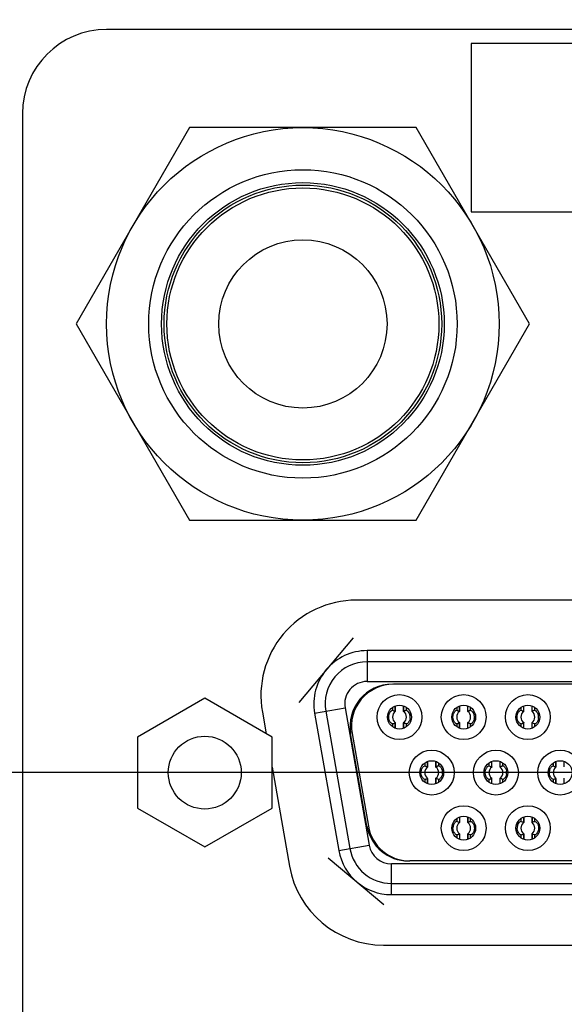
# Model space of a CAD drawing. Header units: millimetres. Extents: x 0 to 3360, y 0 to 2376.
# Tile 113 of 144: x 1638 to 1657, y 1860 to 1895. Entities that reach past the tile are written whole.
import ezdxf

# ---------------------------------------------------------------- set-up
doc = ezdxf.new("R2010")
doc.units = ezdxf.units.MM
doc.header["$LTSCALE"] = 184.8
doc.linetypes.add('CENTER', pattern=[0.6, 0.375, -0.075, 0.075, -0.075])
doc.layers.get('0').update_dxf_attribs({"linetype": 'CONTINUOUS'})
for name, color, linetype in [('02___PRT_ALL_AXES', 7, 'CONTINUOUS'), ('AXIS', 7, 'CONTINUOUS'), ('DRIV_DIM', 7, 'CONTINUOUS'), ('ROUND', 7, 'CONTINUOUS')]:
    doc.layers.add(name, color=color, linetype=linetype)
doc.styles.get("Standard").update_dxf_attribs({"font": 'txt', "width": 0.8})
doc.dimstyles.new('DIMSTYLE_18', dxfattribs={"dimtxt": 19, "dimasz": 9, "dimexe": 2, "dimexo": 1.5, "dimgap": 4.75, "dimtad": 1, "dimdec": 3, "dimdsep": 46, "dimtxsty": 'STANDARD', "dimblk": 'OPEN', "dimblk1": 'OPEN', "dimblk2": 'OPEN', "dimcen": 0.09, "dimadec": 3, "dimazin": 2, "dimtp": 0.8, "dimtm": 0.8, "dimtfac": 1, "dimtdec": 3, "dimtofl": 0, "dimtmove": 0, "dimatfit": 3, "dimldrblk": 'OPEN', "dimfxl": 1, "dimtolj": 1, "dimarcsym": 0})
doc.dimstyles.new('DIMSTYLE_2', dxfattribs={"dimtxt": 19, "dimasz": 9, "dimexe": 2, "dimexo": 1.5, "dimgap": 4.75, "dimtad": 1, "dimdec": 3, "dimdsep": 46, "dimtxsty": 'STANDARD', "dimblk": 'OPEN', "dimblk1": 'OPEN', "dimblk2": 'OPEN', "dimcen": 0.09, "dimadec": 3, "dimazin": 2, "dimtp": 0.5, "dimtm": 0.5, "dimtfac": 1, "dimtdec": 3, "dimtofl": 0, "dimtmove": 0, "dimatfit": 3, "dimldrblk": 'OPEN', "dimfxl": 1, "dimtolj": 1, "dimarcsym": 0})

# ---------------------------------------------------------------- blocks, each defined once
blk = doc.blocks.new('_OPEN')
at = {"color": 0, "linetype": 'BYBLOCK'}
for p, q in [((0, 0), (-1, 0.3333)), ((-1, -0.3333), (0, 0)), ((-1, 0), (0, 0))]:
    blk.add_line(p, q, dxfattribs=at)
blk = doc.blocks.new('*D59')
at = {"layer": 'DRIV_DIM', "color": 2, "linetype": 'CONTINUOUS'}
for p, q in [((1429.993, 1869.648), (1429.993, 2185.536)), ((2324.993, 1918.648), (2324.993, 2185.536)), ((1429.993, 2183.536), (1877.493, 2183.536)), ((2324.993, 2183.536), (1877.493, 2183.536))]:
    blk.add_line(p, q, dxfattribs=at)
at = {"layer": 'DRIV_DIM', "color": 2, "linetype": 'CONTINUOUS', "xscale": 9, "yscale": 9, "zscale": 9, "rotation": 180}
blk.add_blockref('_OPEN', (1429.993, 2183.536), dxfattribs=at)
at = {"layer": 'DRIV_DIM', "color": 2, "linetype": 'CONTINUOUS', "xscale": 9, "yscale": 9, "zscale": 9}
blk.add_blockref('_OPEN', (2324.993, 2183.536), dxfattribs=at)
blk = doc.blocks.new('*D60')
at = {"layer": 'DRIV_DIM', "color": 2, "linetype": 'CONTINUOUS'}
for p, q in [((1686.362, 1960.148), (1323.444, 1960.148)), ((1325.444, 1960.148), (1325.444, 1868.148)), ((1325.444, 1776.148), (1325.444, 1868.148)), ((1686.362, 1776.148), (1323.444, 1776.148))]:
    blk.add_line(p, q, dxfattribs=at)
at = {"layer": 'DRIV_DIM', "color": 2, "linetype": 'CONTINUOUS', "xscale": 9, "yscale": 9, "zscale": 9}
for p, rotation in [((1325.444, 1960.148), 90), ((1325.444, 1776.148), 270)]:
    blk.add_blockref('_OPEN', p, dxfattribs=dict(at, rotation=rotation))

msp = doc.modelspace()

# ---------------------------------------------------------------- linework, layer by layer
at = {"color": 7, "linetype": 'CONTINUOUS'}
for p, q in [((1653.99336, 1894.14829), (1653.99336, 1888.14829)), ((1659.99336, 1894.14829), (1653.99336, 1894.14829)), ((1653.99336, 1888.14829), (1659.99336, 1888.14829)), ((1685.66336, 1872.09829), (1650.28336, 1872.09829)), ((1684.72336, 1871.29829), (1651.22336, 1871.29829)), ((1644.49336, 1870.79829), (1642.09336, 1869.41265)), ((1646.89336, 1869.41265), (1644.49336, 1870.79829)), ((1649.8362, 1870.45214), (1649.84938, 1870.40012)), ((1649.90743, 1870.51824), (1649.86142, 1870.50436)), ((1651.28331, 1870.51843), (1651.28331, 1870.33249)), ((1651.28875, 1870.32915), (1651.28875, 1870.5208)), ((1651.58596, 1870.32915), (1651.58596, 1870.52294)), ((1653.57331, 1870.51843), (1653.57331, 1870.33249)), ((1653.57875, 1870.32915), (1653.57875, 1870.5208)), ((1653.87596, 1870.32915), (1653.87596, 1870.52294)), ((1655.86331, 1870.51843), (1655.86331, 1870.33249)), ((1655.86875, 1870.32915), (1655.86875, 1870.5208)), ((1656.16596, 1870.32915), (1656.16596, 1870.52294)), ((1648.80615, 1870.33782), (1649.67015, 1865.43782)), ((1651.18884, 1870.37094), (1651.20024, 1870.37036)), ((1653.47884, 1870.37094), (1653.49024, 1870.37036)), ((1655.76884, 1870.37094), (1655.78024, 1870.37036)), ((1651.28331, 1869.92409), (1651.28331, 1869.73504)), ((1651.28875, 1869.73365), (1651.28875, 1869.92744)), ((1651.58596, 1869.73578), (1651.58596, 1869.92744)), ((1651.59141, 1869.73816), (1651.59141, 1869.92409)), ((1653.57331, 1869.92409), (1653.57331, 1869.73504)), ((1653.57875, 1869.73365), (1653.57875, 1869.92744)), ((1653.87596, 1869.73578), (1653.87596, 1869.92744)), ((1653.88141, 1869.73816), (1653.88141, 1869.92409)), ((1655.86331, 1869.92409), (1655.86331, 1869.73504)), ((1655.86875, 1869.73365), (1655.86875, 1869.92744)), ((1656.16596, 1869.73578), (1656.16596, 1869.92744)), ((1656.17141, 1869.73816), (1656.17141, 1869.92409)), ((1642.09336, 1869.41265), (1642.09336, 1866.88393)), ((1646.89336, 1866.88393), (1646.89336, 1869.41265)), ((1650.27803, 1866.23782), (1649.69615, 1869.53782)), ((1649.74615, 1869.53782), (1650.32803, 1866.23782)), ((1652.33884, 1868.39094), (1652.35024, 1868.39037)), ((1652.43331, 1868.53843), (1652.43331, 1868.35249)), ((1652.43875, 1868.34915), (1652.43875, 1868.5408)), ((1652.73596, 1868.34915), (1652.73596, 1868.54294)), ((1654.62884, 1868.39094), (1654.64024, 1868.39037)), ((1654.72331, 1868.53843), (1654.72331, 1868.35249)), ((1654.72875, 1868.34915), (1654.72875, 1868.5408)), ((1655.02596, 1868.34915), (1655.02596, 1868.54294)), ((1656.91884, 1868.39094), (1656.93024, 1868.39037)), ((1657.01331, 1868.53843), (1657.01331, 1868.35249)), ((1657.01875, 1868.34915), (1657.01875, 1868.5408)), ((1657.31596, 1868.34915), (1657.31596, 1868.54294)), ((1652.43331, 1867.94409), (1652.43331, 1867.75504)), ((1652.43875, 1867.75365), (1652.43875, 1867.94744)), ((1652.73596, 1867.75578), (1652.73596, 1867.94744)), ((1652.74141, 1867.75816), (1652.74141, 1867.94409)), ((1654.72331, 1867.94409), (1654.72331, 1867.75504)), ((1654.72875, 1867.75365), (1654.72875, 1867.94744)), ((1655.02596, 1867.75578), (1655.02596, 1867.94744)), ((1655.03141, 1867.75816), (1655.03141, 1867.94409)), ((1657.01331, 1867.94409), (1657.01331, 1867.75504)), ((1657.01875, 1867.75365), (1657.01875, 1867.94744)), ((1657.31596, 1867.75578), (1657.31596, 1867.94744)), ((1642.09336, 1866.88393), (1644.49336, 1865.49829)), ((1644.49336, 1865.49829), (1646.89336, 1866.88393)), ((1653.57331, 1866.56154), (1653.57331, 1866.37249)), ((1653.57875, 1866.56294), (1653.57875, 1866.36915)), ((1653.87596, 1866.5608), (1653.87596, 1866.36915)), ((1653.88141, 1866.3725), (1653.88141, 1866.55843)), ((1655.86331, 1866.56154), (1655.86331, 1866.37249)), ((1655.86875, 1866.56294), (1655.86875, 1866.36915)), ((1656.16596, 1866.5608), (1656.16596, 1866.36915)), ((1656.17141, 1866.3725), (1656.17141, 1866.55843)), ((1653.57875, 1865.96744), (1653.57875, 1865.77578)), ((1653.87596, 1865.96744), (1653.87596, 1865.77365)), ((1653.88141, 1865.77504), (1653.88141, 1865.96409)), ((1653.97588, 1865.92565), (1653.96447, 1865.92622)), ((1655.86875, 1865.96744), (1655.86875, 1865.77578)), ((1656.16596, 1865.96744), (1656.16596, 1865.77365)), ((1656.17141, 1865.77504), (1656.17141, 1865.96409)), ((1656.26588, 1865.92565), (1656.25447, 1865.92622)), ((1684.14148, 1864.99829), (1651.80524, 1864.99829)), ((1651.14736, 1864.19829), (1684.79936, 1864.19829))]:
    msp.add_line(p, q, dxfattribs=at)
at = {"color": 7, "linetype": 'CONTINUOUS', "true_color": 0xffa9ff}
for p, q in [((1649.78156, 1872.95614), (1647.84386, 1870.64689)), ((1685.66336, 1872.49829), (1650.28336, 1872.49829)), ((1648.41222, 1870.26836), (1649.27623, 1865.36836)), ((1648.9005, 1865.10335), (1650.88322, 1863.43966)), ((1651.14736, 1863.79829), (1684.79936, 1863.79829))]:
    msp.add_line(p, q, dxfattribs=at)
at = {"color": 9, "linetype": 'CONTINUOUS'}
for p, q in [((1650.28336, 1872.49829), (1650.28336, 1871.39829)), ((1650.28336, 1871.39829), (1685.66336, 1871.39829)), ((1648.41222, 1870.26836), (1649.49551, 1870.45937)), ((1649.49551, 1870.45937), (1650.35951, 1865.55937)), ((1651.20024, 1870.37037), (1651.20024, 1870.47966)), ((1651.5911, 1870.33234), (1651.5911, 1870.52162)), ((1651.67447, 1870.47406), (1651.67447, 1870.37037)), ((1653.49024, 1870.37037), (1653.49024, 1870.47966)), ((1653.8811, 1870.33234), (1653.8811, 1870.52162)), ((1653.96447, 1870.47406), (1653.96447, 1870.37037)), ((1655.78024, 1870.37037), (1655.78024, 1870.47966)), ((1656.1711, 1870.33234), (1656.1711, 1870.52162)), ((1656.25447, 1870.47406), (1656.25447, 1870.37037)), ((1651.20024, 1869.78252), (1651.20024, 1869.88621)), ((1651.67447, 1869.88622), (1651.67447, 1869.77693)), ((1653.49024, 1869.78252), (1653.49024, 1869.88621)), ((1653.96447, 1869.88622), (1653.96447, 1869.77693)), ((1655.78024, 1869.78252), (1655.78024, 1869.88621)), ((1656.25447, 1869.88622), (1656.25447, 1869.77693)), ((1652.35024, 1868.39037), (1652.35024, 1868.49966)), ((1652.7411, 1868.35234), (1652.7411, 1868.54162)), ((1652.82447, 1868.49406), (1652.82447, 1868.39037)), ((1654.64024, 1868.39037), (1654.64024, 1868.49966)), ((1655.0311, 1868.35234), (1655.0311, 1868.54162)), ((1655.11447, 1868.49406), (1655.11447, 1868.39037)), ((1656.93024, 1868.39037), (1656.93024, 1868.49966)), ((1652.35024, 1867.80252), (1652.35024, 1867.90622)), ((1652.82447, 1867.90622), (1652.82447, 1867.79693)), ((1654.64024, 1867.80252), (1654.64024, 1867.90622)), ((1655.11447, 1867.90622), (1655.11447, 1867.79693)), ((1656.93024, 1867.80252), (1656.93024, 1867.90622)), ((1653.49024, 1866.41037), (1653.49024, 1866.51406)), ((1653.96447, 1866.51966), (1653.96447, 1866.41037)), ((1655.78024, 1866.41037), (1655.78024, 1866.51406)), ((1656.25447, 1866.51966), (1656.25447, 1866.41037)), ((1653.49024, 1865.81693), (1653.49024, 1865.92622)), ((1653.57361, 1865.96424), (1653.57361, 1865.77802)), ((1653.96447, 1865.92622), (1653.96447, 1865.82252)), ((1655.78024, 1865.81693), (1655.78024, 1865.92622)), ((1655.86361, 1865.96424), (1655.86361, 1865.77802)), ((1656.25447, 1865.92622), (1656.25447, 1865.82252)), ((1649.27623, 1865.36836), (1650.35951, 1865.55937)), ((1651.14736, 1863.79829), (1651.14736, 1864.89829)), ((1684.79936, 1864.89829), (1651.14736, 1864.89829))]:
    msp.add_line(p, q, dxfattribs=at)
at = {"color": 7, "linetype": 'CONTINUOUS'}
for centre, radius in [((1651.43736, 1870.12829), 0.8), ((1653.72736, 1870.12829), 0.8), ((1656.01736, 1870.12829), 0.8), ((1651.43736, 1870.12829), 0.425), ((1653.72736, 1870.12829), 0.425), ((1656.01736, 1870.12829), 0.425), ((1644.49336, 1868.14829), 1.3), ((1652.58736, 1868.14829), 0.8), ((1654.87736, 1868.14829), 0.8), ((1657.16736, 1868.14829), 0.8), ((1652.58736, 1868.14829), 0.425), ((1654.87736, 1868.14829), 0.425), ((1657.16736, 1868.14829), 0.425), ((1653.72736, 1866.16829), 0.8), ((1656.01736, 1866.16829), 0.8), ((1653.72736, 1866.16829), 0.425), ((1656.01736, 1866.16829), 0.425)]:
    msp.add_circle(centre, radius, dxfattribs=at)
at = {"color": 9, "linetype": 'CONTINUOUS'}
for centre, radius, start, end in [((1650.28336, 1870.59829), 1.9, 90, 190), ((1650.28336, 1870.59829), 0.8, 90, 190), ((1651.14736, 1865.69829), 0.8, 190, 270), ((1651.14736, 1865.69829), 1.9, 190, 270)]:
    msp.add_arc(centre, radius, start, end, dxfattribs=at)
at = {"color": 7, "linetype": 'CONTINUOUS'}
for centre, radius, start, end in [((1650.28336, 1870.59829), 1.5, 90, 190), ((1651.17336, 1869.79829), 1.5, 90, 190), ((1651.22336, 1869.79829), 1.5, 90, 190), ((1651.43736, 1870.12829), 0.24831, 126.89961, 233.10039), ((1651.43736, 1870.12829), 0.24831, 306.899851, 53.10039), ((1652.14998, 1869.20845), 1.25518, 115.031511, 116.439792), ((1652.22691, 1869.04942), 1.43183, 113.906314, 115.128346), ((1652.29787, 1868.8829), 1.61282, 112.738443, 113.813384), ((1651.53493, 1870.13185), 0.28459, 11.868105, 16.883821), ((1651.5179, 1870.12826), 0.30199, 0.005242, 11.86957), ((1651.49136, 1870.12827), 0.32853, 351.458593, 0.003894), ((1653.72736, 1870.12829), 0.24831, 126.89961, 233.10039), ((1653.72736, 1870.12829), 0.24831, 306.899851, 53.10039), ((1654.43998, 1869.20845), 1.25518, 115.031511, 116.439792), ((1654.51691, 1869.04942), 1.43183, 113.906314, 115.128346), ((1654.58787, 1868.8829), 1.61282, 112.738443, 113.813384), ((1653.82493, 1870.13185), 0.28459, 11.868105, 16.883821), ((1653.8079, 1870.12826), 0.30199, 0.005242, 11.86957), ((1653.78136, 1870.12827), 0.32853, 351.458593, 0.003894), ((1656.01736, 1870.12829), 0.24831, 126.89961, 233.10039), ((1656.01736, 1870.12829), 0.24831, 306.899851, 53.10039), ((1656.72998, 1869.20845), 1.25518, 115.031511, 116.439792), ((1656.80691, 1869.04942), 1.43183, 113.906314, 115.128346), ((1656.87787, 1868.8829), 1.61282, 112.738443, 113.813384), ((1656.11493, 1870.13185), 0.28459, 11.868105, 16.883821), ((1656.0979, 1870.12826), 0.30199, 0.005242, 11.86957), ((1656.07136, 1870.12827), 0.32853, 351.458593, 0.003894), ((1650.57766, 1871.37172), 1.61069, 292.738778, 293.811625), ((1650.64458, 1871.21423), 1.4396, 293.905432, 295.116852), ((1650.73203, 1871.03295), 1.23834, 295.013741, 296.43465), ((1652.86766, 1871.37172), 1.61069, 292.738778, 293.811625), ((1652.93458, 1871.21423), 1.4396, 293.905432, 295.116852), ((1653.02203, 1871.03295), 1.23834, 295.013741, 296.43465), ((1655.15766, 1871.37172), 1.61069, 292.738778, 293.811625), ((1655.22458, 1871.21423), 1.4396, 293.905432, 295.116852), ((1655.31203, 1871.03295), 1.23834, 295.013741, 296.43465), ((1652.58736, 1868.14829), 0.24831, 126.89961, 233.10039), ((1652.58736, 1868.14829), 0.24831, 306.899797, 53.10039), ((1653.30053, 1867.22735), 1.2564, 115.032987, 116.439906), ((1653.37689, 1867.06953), 1.43172, 113.907056, 115.129189), ((1653.44729, 1866.9043), 1.6113, 112.738724, 113.814683), ((1654.87736, 1868.14829), 0.24831, 126.89961, 233.10039), ((1654.87736, 1868.14829), 0.24831, 306.899797, 53.10039), ((1655.59053, 1867.22735), 1.2564, 115.032987, 116.439906), ((1655.66689, 1867.06953), 1.43172, 113.907056, 115.129189), ((1655.73729, 1866.9043), 1.6113, 112.738724, 113.814683), ((1657.16736, 1868.14829), 0.24831, 126.89961, 233.10039), ((1652.6415, 1868.1483), 0.32839, 351.446823, 8.598672), ((1654.9315, 1868.1483), 0.32839, 351.446823, 8.598672), ((1651.72798, 1869.39096), 1.60987, 292.738801, 293.812206), ((1651.79473, 1869.23389), 1.43922, 293.905703, 295.117444), ((1651.88162, 1869.05377), 1.23926, 295.01482, 296.434684), ((1654.01798, 1869.39096), 1.60987, 292.738801, 293.812206), ((1654.08473, 1869.23389), 1.43922, 293.905703, 295.117444), ((1654.17162, 1869.05377), 1.23926, 295.01482, 296.434684), ((1656.30798, 1869.39096), 1.60987, 292.738801, 293.812206), ((1656.37473, 1869.23389), 1.43922, 293.905703, 295.117444), ((1656.46162, 1869.05377), 1.23926, 295.01482, 296.434684), ((1651.75524, 1866.49829), 1.5, 190, 270), ((1651.80524, 1866.49829), 1.5, 190, 270), ((1653.66513, 1866.16957), 0.32021, 163.068313, 171.461533), ((1653.72736, 1866.16829), 0.24831, 126.899851, 233.10039), ((1653.72736, 1866.16829), 0.24831, 306.89961, 53.10039), ((1654.43269, 1865.26363), 1.23834, 115.013741, 116.43465), ((1654.52013, 1865.08235), 1.4396, 113.905432, 115.116852), ((1654.58705, 1864.92486), 1.61069, 112.738778, 113.811625), ((1655.95513, 1866.16957), 0.32021, 163.068313, 171.461533), ((1656.01736, 1866.16829), 0.24831, 126.899851, 233.10039), ((1656.01736, 1866.16829), 0.24831, 306.89961, 53.10039), ((1656.72269, 1865.26363), 1.23834, 115.013741, 116.43465), ((1656.81013, 1865.08235), 1.4396, 113.905432, 115.116852), ((1656.87705, 1864.92486), 1.61069, 112.738778, 113.811625), ((1653.67335, 1866.16831), 0.32853, 171.458593, 180.003894), ((1652.86685, 1867.41368), 1.61282, 292.738443, 293.813384), ((1652.9378, 1867.24716), 1.43183, 293.906314, 295.128346), ((1653.01474, 1867.08813), 1.25518, 295.031511, 296.439792), ((1655.96335, 1866.16831), 0.32853, 171.458593, 180.003894), ((1655.15685, 1867.41368), 1.61282, 292.738443, 293.813384), ((1655.2278, 1867.24716), 1.43183, 293.906314, 295.128346), ((1655.30474, 1867.08813), 1.25518, 295.031511, 296.439792), ((1651.14736, 1865.69829), 1.5, 190, 270)]:
    msp.add_arc(centre, radius, start, end, dxfattribs=at)
for points, knots in [([(1651.12831, 1869.92671), (1651.11491, 1869.94128), (1651.06364, 1870.01377), (1651.04826, 1870.10961), (1651.0585, 1870.1773)], [0, 0, 0, 0, 0.22421868, 1, 1, 1, 1]), ([(1651.08433, 1870.2633), (1651.09788, 1870.29221), (1651.12694, 1870.33432), (1651.17006, 1870.3675), (1651.18884, 1870.37094)], [0, 0, 0, 0, 0.62578333, 1, 1, 1, 1]), ([(1651.28361, 1870.33234), (1651.28473, 1870.33178), (1651.28746, 1870.33061), (1651.28748, 1870.32736), (1651.28704, 1870.32603)], [0, 0, 0, 0, 0.47222134, 1, 1, 1, 1]), ([(1651.58644, 1870.32686), (1651.58679, 1870.32803), (1651.58754, 1870.33092), (1651.59076, 1870.33151), (1651.59223, 1870.33139)], [0, 0, 0, 0, 0.45167742, 1, 1, 1, 1]), ([(1651.67447, 1870.37037), (1651.68816, 1870.37612), (1651.73294, 1870.33969), (1651.75953, 1870.30974), (1651.77567, 1870.28377)], [0, 0, 0, 0, 0.3268393, 1, 1, 1, 1]), ([(1653.41831, 1869.92671), (1653.40491, 1869.94128), (1653.35364, 1870.01377), (1653.33826, 1870.10961), (1653.3485, 1870.1773)], [0, 0, 0, 0, 0.22421868, 1, 1, 1, 1]), ([(1653.37433, 1870.2633), (1653.38788, 1870.29221), (1653.41694, 1870.33432), (1653.46006, 1870.3675), (1653.47884, 1870.37094)], [0, 0, 0, 0, 0.62578333, 1, 1, 1, 1]), ([(1653.57361, 1870.33234), (1653.57473, 1870.33178), (1653.57746, 1870.33061), (1653.57748, 1870.32736), (1653.57704, 1870.32603)], [0, 0, 0, 0, 0.47222134, 1, 1, 1, 1]), ([(1653.87644, 1870.32686), (1653.87679, 1870.32803), (1653.87754, 1870.33092), (1653.88076, 1870.33151), (1653.88223, 1870.33139)], [0, 0, 0, 0, 0.45167742, 1, 1, 1, 1]), ([(1653.96447, 1870.37037), (1653.97816, 1870.37612), (1654.02294, 1870.33969), (1654.04953, 1870.30974), (1654.06567, 1870.28377)], [0, 0, 0, 0, 0.3268393, 1, 1, 1, 1]), ([(1655.70831, 1869.92671), (1655.69491, 1869.94128), (1655.64364, 1870.01377), (1655.62826, 1870.10961), (1655.6385, 1870.1773)], [0, 0, 0, 0, 0.22421868, 1, 1, 1, 1]), ([(1655.66433, 1870.2633), (1655.67788, 1870.29221), (1655.70694, 1870.33432), (1655.75006, 1870.3675), (1655.76884, 1870.37094)], [0, 0, 0, 0, 0.62578333, 1, 1, 1, 1]), ([(1655.86361, 1870.33234), (1655.86473, 1870.33178), (1655.86746, 1870.33061), (1655.86748, 1870.32736), (1655.86704, 1870.32603)], [0, 0, 0, 0, 0.47222134, 1, 1, 1, 1]), ([(1656.16644, 1870.32686), (1656.16679, 1870.32803), (1656.16754, 1870.33092), (1656.17076, 1870.33151), (1656.17223, 1870.33139)], [0, 0, 0, 0, 0.45167742, 1, 1, 1, 1]), ([(1656.25447, 1870.37037), (1656.26816, 1870.37612), (1656.31294, 1870.33969), (1656.33953, 1870.30974), (1656.35567, 1870.28377)], [0, 0, 0, 0, 0.3268393, 1, 1, 1, 1]), ([(1651.20024, 1869.88621), (1651.19151, 1869.88254), (1651.16126, 1869.89524), (1651.14101, 1869.91289), (1651.12831, 1869.92671)], [0, 0, 0, 0, 0.3354091, 1, 1, 1, 1]), ([(1651.28827, 1869.92972), (1651.28791, 1869.92852), (1651.28709, 1869.9253), (1651.28343, 1869.92512), (1651.2818, 1869.92538)], [0, 0, 0, 0, 0.43281534, 1, 1, 1, 1]), ([(1651.5911, 1869.92425), (1651.58998, 1869.9248), (1651.58726, 1869.92598), (1651.58723, 1869.92923), (1651.58767, 1869.93056)], [0, 0, 0, 0, 0.47221943, 1, 1, 1, 1]), ([(1651.78982, 1869.99208), (1651.77415, 1869.95904), (1651.74525, 1869.91904), (1651.69049, 1869.87949), (1651.67447, 1869.88622)], [0, 0, 0, 0, 0.67795359, 1, 1, 1, 1]), ([(1653.49024, 1869.88621), (1653.48151, 1869.88254), (1653.45126, 1869.89524), (1653.43101, 1869.91289), (1653.41831, 1869.92671)], [0, 0, 0, 0, 0.3354091, 1, 1, 1, 1]), ([(1653.57827, 1869.92972), (1653.57791, 1869.92852), (1653.57709, 1869.9253), (1653.57343, 1869.92512), (1653.5718, 1869.92538)], [0, 0, 0, 0, 0.43281534, 1, 1, 1, 1]), ([(1653.8811, 1869.92425), (1653.87998, 1869.9248), (1653.87726, 1869.92598), (1653.87723, 1869.92923), (1653.87767, 1869.93056)], [0, 0, 0, 0, 0.47221943, 1, 1, 1, 1]), ([(1654.07982, 1869.99208), (1654.06415, 1869.95904), (1654.03525, 1869.91904), (1653.98049, 1869.87949), (1653.96447, 1869.88622)], [0, 0, 0, 0, 0.67795359, 1, 1, 1, 1]), ([(1655.78024, 1869.88621), (1655.77151, 1869.88254), (1655.74126, 1869.89524), (1655.72101, 1869.91289), (1655.70831, 1869.92671)], [0, 0, 0, 0, 0.3354091, 1, 1, 1, 1]), ([(1655.86827, 1869.92972), (1655.86791, 1869.92852), (1655.86709, 1869.9253), (1655.86343, 1869.92512), (1655.8618, 1869.92538)], [0, 0, 0, 0, 0.43281534, 1, 1, 1, 1]), ([(1656.1711, 1869.92425), (1656.16998, 1869.9248), (1656.16726, 1869.92598), (1656.16723, 1869.92923), (1656.16767, 1869.93056)], [0, 0, 0, 0, 0.47221943, 1, 1, 1, 1]), ([(1656.36982, 1869.99208), (1656.35415, 1869.95904), (1656.32525, 1869.91904), (1656.27049, 1869.87949), (1656.25447, 1869.88622)], [0, 0, 0, 0, 0.67795359, 1, 1, 1, 1]), ([(1652.23434, 1868.28331), (1652.24788, 1868.31222), (1652.27694, 1868.35433), (1652.32006, 1868.38749), (1652.33884, 1868.39094)], [0, 0, 0, 0, 0.62577886, 1, 1, 1, 1]), ([(1652.43361, 1868.35234), (1652.43473, 1868.35178), (1652.43745, 1868.35061), (1652.43748, 1868.34736), (1652.43704, 1868.34603)], [0, 0, 0, 0, 0.47239451, 1, 1, 1, 1]), ([(1652.73644, 1868.34686), (1652.73679, 1868.34803), (1652.73755, 1868.35092), (1652.74076, 1868.35151), (1652.74223, 1868.35139)], [0, 0, 0, 0, 0.45161985, 1, 1, 1, 1]), ([(1652.82447, 1868.39037), (1652.83318, 1868.39403), (1652.86334, 1868.38142), (1652.88355, 1868.36384), (1652.89622, 1868.35008)], [0, 0, 0, 0, 0.33553751, 1, 1, 1, 1]), ([(1652.89622, 1868.35008), (1652.90474, 1868.34083), (1652.93948, 1868.29617), (1652.95964, 1868.24075), (1652.9662, 1868.1974)], [0, 0, 0, 0, 0.22290727, 1, 1, 1, 1]), ([(1654.52434, 1868.28331), (1654.53788, 1868.31222), (1654.56694, 1868.35433), (1654.61006, 1868.38749), (1654.62884, 1868.39094)], [0, 0, 0, 0, 0.62577886, 1, 1, 1, 1]), ([(1654.72361, 1868.35234), (1654.72473, 1868.35178), (1654.72745, 1868.35061), (1654.72748, 1868.34736), (1654.72704, 1868.34603)], [0, 0, 0, 0, 0.47239451, 1, 1, 1, 1]), ([(1655.02644, 1868.34686), (1655.02679, 1868.34803), (1655.02755, 1868.35092), (1655.03076, 1868.35151), (1655.03223, 1868.35139)], [0, 0, 0, 0, 0.45161985, 1, 1, 1, 1]), ([(1655.11447, 1868.39037), (1655.12318, 1868.39403), (1655.15334, 1868.38142), (1655.17355, 1868.36384), (1655.18622, 1868.35008)], [0, 0, 0, 0, 0.33553751, 1, 1, 1, 1]), ([(1655.18622, 1868.35008), (1655.19474, 1868.34083), (1655.22948, 1868.29617), (1655.24964, 1868.24075), (1655.2562, 1868.1974)], [0, 0, 0, 0, 0.22290727, 1, 1, 1, 1]), ([(1656.81434, 1868.28331), (1656.82788, 1868.31222), (1656.85694, 1868.35433), (1656.90006, 1868.38749), (1656.91884, 1868.39094)], [0, 0, 0, 0, 0.62577886, 1, 1, 1, 1]), ([(1657.01361, 1868.35234), (1657.01473, 1868.35178), (1657.01745, 1868.35061), (1657.01748, 1868.34736), (1657.01704, 1868.34603)], [0, 0, 0, 0, 0.47239451, 1, 1, 1, 1]), ([(1652.2783, 1867.94671), (1652.26491, 1867.96128), (1652.21364, 1868.03377), (1652.19826, 1868.12962), (1652.2085, 1868.19731)], [0, 0, 0, 0, 0.22422065, 1, 1, 1, 1]), ([(1652.93976, 1868.01195), (1652.92409, 1867.97895), (1652.8952, 1867.939), (1652.84047, 1867.89949), (1652.82447, 1867.90622)], [0, 0, 0, 0, 0.67794761, 1, 1, 1, 1]), ([(1654.5683, 1867.94671), (1654.55491, 1867.96128), (1654.50364, 1868.03377), (1654.48826, 1868.12962), (1654.4985, 1868.19731)], [0, 0, 0, 0, 0.22422065, 1, 1, 1, 1]), ([(1655.22976, 1868.01195), (1655.21409, 1867.97895), (1655.1852, 1867.939), (1655.13047, 1867.89949), (1655.11447, 1867.90622)], [0, 0, 0, 0, 0.67794761, 1, 1, 1, 1]), ([(1656.8583, 1867.94671), (1656.84491, 1867.96128), (1656.79364, 1868.03377), (1656.77826, 1868.12962), (1656.7885, 1868.19731)], [0, 0, 0, 0, 0.22422065, 1, 1, 1, 1]), ([(1652.35024, 1867.90622), (1652.34151, 1867.90255), (1652.31126, 1867.91524), (1652.29101, 1867.93289), (1652.2783, 1867.94671)], [0, 0, 0, 0, 0.33540571, 1, 1, 1, 1]), ([(1652.43827, 1867.94972), (1652.43791, 1867.94852), (1652.43709, 1867.9453), (1652.43343, 1867.94512), (1652.4318, 1867.94539)], [0, 0, 0, 0, 0.4327605, 1, 1, 1, 1]), ([(1652.7411, 1867.94424), (1652.73998, 1867.9448), (1652.73726, 1867.94598), (1652.73723, 1867.94923), (1652.73767, 1867.95055)], [0, 0, 0, 0, 0.47239276, 1, 1, 1, 1]), ([(1654.64024, 1867.90622), (1654.63151, 1867.90255), (1654.60126, 1867.91524), (1654.58101, 1867.93289), (1654.5683, 1867.94671)], [0, 0, 0, 0, 0.33540571, 1, 1, 1, 1]), ([(1654.72827, 1867.94972), (1654.72791, 1867.94852), (1654.72709, 1867.9453), (1654.72343, 1867.94512), (1654.7218, 1867.94539)], [0, 0, 0, 0, 0.4327605, 1, 1, 1, 1]), ([(1655.0311, 1867.94424), (1655.02998, 1867.9448), (1655.02726, 1867.94598), (1655.02723, 1867.94923), (1655.02767, 1867.95055)], [0, 0, 0, 0, 0.47239276, 1, 1, 1, 1]), ([(1656.93024, 1867.90622), (1656.92151, 1867.90255), (1656.89126, 1867.91524), (1656.87101, 1867.93289), (1656.8583, 1867.94671)], [0, 0, 0, 0, 0.33540571, 1, 1, 1, 1]), ([(1657.01827, 1867.94972), (1657.01791, 1867.94852), (1657.01709, 1867.9453), (1657.01343, 1867.94512), (1657.0118, 1867.94539)], [0, 0, 0, 0, 0.4327605, 1, 1, 1, 1]), ([(1653.3588, 1866.26282), (1653.36208, 1866.27356), (1653.37624, 1866.31241), (1653.39851, 1866.34854), (1653.41899, 1866.37062)], [0, 0, 0, 0, 0.27161874, 1, 1, 1, 1]), ([(1653.41899, 1866.37062), (1653.4316, 1866.38421), (1653.45169, 1866.4016), (1653.4816, 1866.414), (1653.49024, 1866.41036)], [0, 0, 0, 0, 0.66413844, 1, 1, 1, 1]), ([(1653.57361, 1866.37234), (1653.57473, 1866.37178), (1653.57746, 1866.37061), (1653.57748, 1866.36736), (1653.57704, 1866.36603)], [0, 0, 0, 0, 0.47221944, 1, 1, 1, 1]), ([(1653.87644, 1866.36686), (1653.8768, 1866.36807), (1653.87763, 1866.37128), (1653.88128, 1866.37146), (1653.88291, 1866.3712)], [0, 0, 0, 0, 0.43281534, 1, 1, 1, 1]), ([(1653.96447, 1866.41037), (1653.98055, 1866.41713), (1654.03549, 1866.37732), (1654.06443, 1866.33714), (1654.08008, 1866.30394)], [0, 0, 0, 0, 0.32206763, 1, 1, 1, 1]), ([(1655.6488, 1866.26282), (1655.65208, 1866.27356), (1655.66624, 1866.31241), (1655.68851, 1866.34854), (1655.70899, 1866.37062)], [0, 0, 0, 0, 0.27161874, 1, 1, 1, 1]), ([(1655.70899, 1866.37062), (1655.7216, 1866.38421), (1655.74169, 1866.4016), (1655.7716, 1866.414), (1655.78024, 1866.41036)], [0, 0, 0, 0, 0.66413844, 1, 1, 1, 1]), ([(1655.86361, 1866.37234), (1655.86473, 1866.37178), (1655.86746, 1866.37061), (1655.86748, 1866.36736), (1655.86704, 1866.36603)], [0, 0, 0, 0, 0.47221944, 1, 1, 1, 1]), ([(1656.16644, 1866.36686), (1656.1668, 1866.36807), (1656.16763, 1866.37128), (1656.17128, 1866.37146), (1656.17291, 1866.3712)], [0, 0, 0, 0, 0.43281534, 1, 1, 1, 1]), ([(1656.25447, 1866.41037), (1656.27055, 1866.41713), (1656.32549, 1866.37732), (1656.35443, 1866.33714), (1656.37008, 1866.30394)], [0, 0, 0, 0, 0.32206763, 1, 1, 1, 1]), ([(1653.49024, 1865.92622), (1653.48279, 1865.92308), (1653.45761, 1865.93533), (1653.40667, 1865.97944), (1653.37113, 1866.03714), (1653.35747, 1866.08208)], [0, 0, 0, 0, 0.11431143, 0.33637107, 1, 1, 1, 1]), ([(1653.57827, 1865.96972), (1653.57793, 1865.96856), (1653.57717, 1865.96567), (1653.57396, 1865.96507), (1653.57249, 1865.96519)], [0, 0, 0, 0, 0.45168137, 1, 1, 1, 1]), ([(1653.8811, 1865.96425), (1653.87998, 1865.9648), (1653.87726, 1865.96598), (1653.87723, 1865.96923), (1653.87767, 1865.97056)], [0, 0, 0, 0, 0.47222134, 1, 1, 1, 1]), ([(1654.03599, 1865.96626), (1654.03053, 1865.96034), (1654.01309, 1865.94369), (1653.99192, 1865.92859), (1653.97588, 1865.92565)], [0, 0, 0, 0, 0.33046383, 1, 1, 1, 1]), ([(1654.09617, 1866.07461), (1654.09291, 1866.06382), (1654.0788, 1866.02478), (1654.05652, 1865.98846), (1654.03599, 1865.96626)], [0, 0, 0, 0, 0.27147947, 1, 1, 1, 1]), ([(1655.78024, 1865.92622), (1655.77279, 1865.92308), (1655.74761, 1865.93533), (1655.69667, 1865.97944), (1655.66113, 1866.03714), (1655.64747, 1866.08208)], [0, 0, 0, 0, 0.11431143, 0.33637107, 1, 1, 1, 1]), ([(1655.86827, 1865.96972), (1655.86793, 1865.96856), (1655.86717, 1865.96567), (1655.86396, 1865.96507), (1655.86249, 1865.96519)], [0, 0, 0, 0, 0.45168137, 1, 1, 1, 1]), ([(1656.1711, 1865.96425), (1656.16998, 1865.9648), (1656.16726, 1865.96598), (1656.16723, 1865.96923), (1656.16767, 1865.97056)], [0, 0, 0, 0, 0.47222134, 1, 1, 1, 1]), ([(1656.32599, 1865.96626), (1656.32053, 1865.96034), (1656.30309, 1865.94369), (1656.28192, 1865.92859), (1656.26588, 1865.92565)], [0, 0, 0, 0, 0.33046383, 1, 1, 1, 1]), ([(1656.38617, 1866.07461), (1656.38291, 1866.06382), (1656.3688, 1866.02478), (1656.34652, 1865.98846), (1656.32599, 1865.96626)], [0, 0, 0, 0, 0.27147947, 1, 1, 1, 1])]:
    msp.add_open_spline(points, degree=3, knots=knots, dxfattribs=at)
for points in [[(1651.0585, 1870.1773), (1651.06297, 1870.20689), (1651.07163, 1870.2362), (1651.08433, 1870.2633)], [(1651.20024, 1870.37037), (1651.2283, 1870.35857), (1651.25607, 1870.34606), (1651.28331, 1870.33249)], [(1651.77567, 1870.28377), (1651.78907, 1870.26222), (1651.79987, 1870.23878), (1651.80725, 1870.2145)], [(1653.3485, 1870.1773), (1653.35297, 1870.20689), (1653.36163, 1870.2362), (1653.37433, 1870.2633)], [(1653.49024, 1870.37037), (1653.5183, 1870.35857), (1653.54607, 1870.34606), (1653.57331, 1870.33249)], [(1654.06567, 1870.28377), (1654.07907, 1870.26222), (1654.08987, 1870.23878), (1654.09725, 1870.2145)], [(1655.6385, 1870.1773), (1655.64297, 1870.20689), (1655.65163, 1870.2362), (1655.66433, 1870.2633)], [(1655.78024, 1870.37037), (1655.8083, 1870.35857), (1655.83607, 1870.34606), (1655.86331, 1870.33249)], [(1656.35567, 1870.28377), (1656.36907, 1870.26222), (1656.37987, 1870.23878), (1656.38725, 1870.2145)], [(1651.67447, 1869.88622), (1651.64642, 1869.89801), (1651.61864, 1869.91052), (1651.59141, 1869.92409)], [(1651.81625, 1870.07948), (1651.81172, 1870.04938), (1651.80286, 1870.01958), (1651.78982, 1869.99208)], [(1653.96447, 1869.88622), (1653.93642, 1869.89801), (1653.90864, 1869.91052), (1653.88141, 1869.92409)], [(1654.10625, 1870.07948), (1654.10172, 1870.04938), (1654.09286, 1870.01958), (1654.07982, 1869.99208)], [(1656.25447, 1869.88622), (1656.22642, 1869.89801), (1656.19864, 1869.91052), (1656.17141, 1869.92409)], [(1656.39625, 1870.07948), (1656.39172, 1870.04938), (1656.38286, 1870.01958), (1656.36982, 1869.99208)], [(1652.35024, 1868.39037), (1652.3783, 1868.37858), (1652.40607, 1868.36606), (1652.43331, 1868.35249)], [(1654.64024, 1868.39037), (1654.6683, 1868.37858), (1654.69607, 1868.36606), (1654.72331, 1868.35249)], [(1656.93024, 1868.39037), (1656.9583, 1868.37858), (1656.98607, 1868.36606), (1657.01331, 1868.35249)], [(1652.2085, 1868.19731), (1652.21298, 1868.22691), (1652.22163, 1868.25621), (1652.23434, 1868.28331)], [(1652.96624, 1868.09944), (1652.9617, 1868.06931), (1652.95282, 1868.03948), (1652.93976, 1868.01195)], [(1654.4985, 1868.19731), (1654.50298, 1868.22691), (1654.51163, 1868.25621), (1654.52434, 1868.28331)], [(1655.25624, 1868.09944), (1655.2517, 1868.06931), (1655.24282, 1868.03948), (1655.22976, 1868.01195)], [(1656.7885, 1868.19731), (1656.79298, 1868.22691), (1656.80163, 1868.25621), (1656.81434, 1868.28331)], [(1652.82447, 1867.90622), (1652.79642, 1867.91801), (1652.76864, 1867.93052), (1652.74141, 1867.94409)], [(1655.11447, 1867.90622), (1655.08642, 1867.91801), (1655.05864, 1867.93052), (1655.03141, 1867.94409)], [(1653.49024, 1866.41037), (1653.5183, 1866.39857), (1653.54607, 1866.38606), (1653.57331, 1866.37249)], [(1654.08008, 1866.30394), (1654.0933, 1866.27591), (1654.10218, 1866.24551), (1654.10658, 1866.21483)], [(1655.78024, 1866.41037), (1655.8083, 1866.39857), (1655.83607, 1866.38606), (1655.86331, 1866.37249)], [(1656.37008, 1866.30394), (1656.3833, 1866.27591), (1656.39218, 1866.24551), (1656.39658, 1866.21483)], [(1653.35747, 1866.08208), (1653.34902, 1866.10987), (1653.34483, 1866.13925), (1653.34483, 1866.16829)], [(1653.96447, 1865.92622), (1653.93642, 1865.93801), (1653.90864, 1865.95052), (1653.88141, 1865.96409)], [(1654.10658, 1866.21483), (1654.11323, 1866.16844), (1654.10972, 1866.11948), (1654.09617, 1866.07461)], [(1655.64747, 1866.08208), (1655.63902, 1866.10987), (1655.63483, 1866.13925), (1655.63483, 1866.16829)], [(1656.25447, 1865.92622), (1656.22642, 1865.93801), (1656.19864, 1865.95052), (1656.17141, 1865.96409)], [(1656.39658, 1866.21483), (1656.40323, 1866.16844), (1656.39972, 1866.11948), (1656.38617, 1866.07461)]]:
    msp.add_open_spline(points, degree=3, dxfattribs=at)
at = {"layer": '02___PRT_ALL_AXES', "color": 7, "linetype": 'CONTINUOUS'}
for p, q in [((1643.95191, 1891.14829), (1639.91045, 1884.14829)), ((1652.03481, 1891.14829), (1643.95191, 1891.14829)), ((1656.07626, 1884.14829), (1652.03481, 1891.14829)), ((1639.91045, 1884.14829), (1643.95191, 1877.14829)), ((1652.03481, 1877.14829), (1656.07626, 1884.14829)), ((1643.95191, 1877.14829), (1652.03481, 1877.14829))]:
    msp.add_line(p, q, dxfattribs=at)
for radius in [7, 5.5, 5.04, 4.95, 4.85, 3]:
    msp.add_circle((1647.99336, 1884.14829), radius, dxfattribs=at)
at = {"layer": 'AXIS', "color": 7, "linetype": 'CENTER'}
msp.add_line((1777.99336, 1868.14829), (1522.67527, 1868.14829), dxfattribs=at)
at = {"layer": 'ROUND', "color": 7, "linetype": 'CONTINUOUS'}
for p, q in [((1754.04028, 1894.64829), (1640.99336, 1894.64829)), ((1637.99336, 1891.64829), (1637.99336, 1844.64829)), ((1686.0914, 1874.29829), (1649.89532, 1874.29829)), ((1646.54697, 1870.30789), (1646.68346, 1869.53384)), ((1646.89336, 1868.34345), (1647.51677, 1864.80789)), ((1650.86512, 1861.99829), (1685.1216, 1861.99829))]:
    msp.add_line(p, q, dxfattribs=at)
for centre, radius, start, end in [((1640.99336, 1891.64829), 3, 90, 180), ((1649.89532, 1870.89829), 3.4, 90, 190), ((1650.86512, 1865.39829), 3.4, 190, 270)]:
    msp.add_arc(centre, radius, start, end, dxfattribs=at)

# ---------------------------------------------------------------- dimensions: what is measured, and where the dimension line sits
at = {"layer": 'DRIV_DIM', "color": 2, "linetype": 'CONTINUOUS'}
dim = msp.add_linear_dim(base=(2324.99336, 2183.53598), p1=(1429.99336, 1868.14829), p2=(2324.99336, 1917.14829), text='(<>)', dimstyle='DIMSTYLE_18', dxfattribs=at)
dim.commit()
dim.dimension.update_dxf_attribs({"geometry": '*D59', "text_midpoint": (1839.49336, 2183.53598), "dimtype": 160})
dim = msp.add_linear_dim(base=(1325.44405, 1776.14829), p1=(1687.86152, 1960.14829), p2=(1687.86152, 1776.14829), angle=270, dimstyle='DIMSTYLE_2', dxfattribs=at)
dim.commit()
dim.dimension.update_dxf_attribs({"geometry": '*D60', "text_midpoint": (1325.44405, 1845.34829), "dimtype": 160})

doc.saveas('drawing.dxf')
